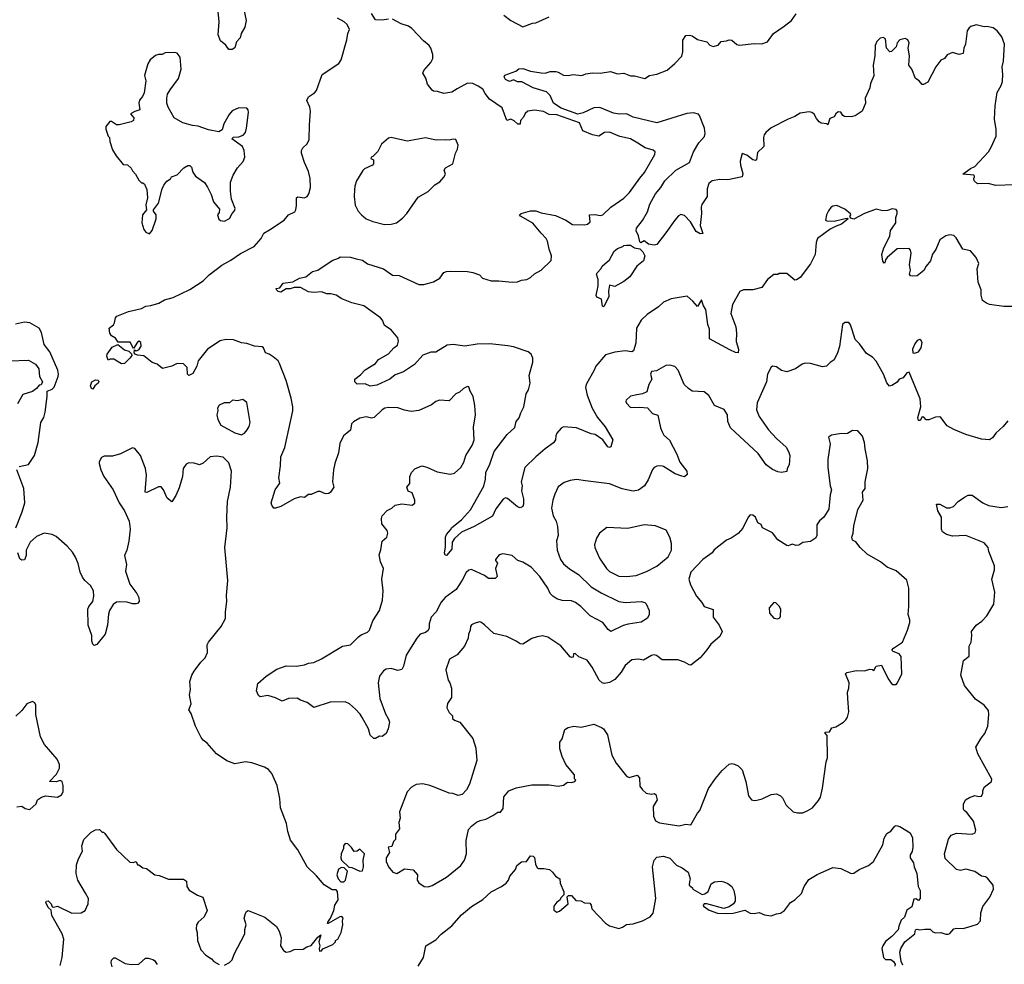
# Model space of a CAD drawing. Extents: x 1954678 to 2060275, y 904822 to 1016299.
# Tile 71 of 256: x 1984848 to 1992339, y 937024 to 944211. Entities that reach past the tile are written whole.
import ezdxf

# ---------------------------------------------------------------- set-up
doc = ezdxf.new("R2010")
doc.units = 0

msp = doc.modelspace()

# ---------------------------------------------------------------- linework, layer by layer
at = {"layer": '0CON20XD'}
for points in [[(1986550.5, 944300.5), (1986570, 944205), (1986560, 944155), (1986533.3, 944105), (1986525, 944072.5), (1986496.4, 944043.6), (1986485, 943997.5), (1986465, 943983.8), (1986440, 943985), (1986415.9, 944015.9), (1986375, 944050), (1986358, 944095), (1986365.6, 944194.4), (1986353.3, 944325)], [(1987655, 944215.6), (1987605, 944206.7), (1987555, 944210), (1987525, 944257.3)], [(1988530, 944245), (1988583.3, 944205), (1988675, 944156.7), (1988750, 944185), (1988775, 944188), (1988875, 944232.9)], [(1992205, 944158.8), (1992185, 944156.2), (1992125, 944171.2), (1992085, 944158.8), (1992071.7, 944148.3), (1992056, 944125), (1992044.2, 944025), (1992030, 943995), (1992025, 943952.5), (1991995, 943946.7), (1991945, 943960), (1991905, 943942.5), (1991883.8, 943916.2), (1991855, 943903.3), (1991817.9, 943852.1), (1991757.5, 943735), (1991725, 943717.5), (1991715, 943717.5), (1991690, 943745), (1991662.7, 943762.7), (1991634.2, 943835), (1991613.3, 943865), (1991618.8, 943935), (1991608.6, 943995), (1991614, 944035), (1991605, 944056.7), (1991585, 944066.7), (1991545, 944058.8), (1991523.3, 944035), (1991516.4, 944003.6), (1991480.7, 943969.3), (1991467, 943967), (1991442, 943995), (1991434.2, 944065), (1991416.5, 944076.5), (1991395, 944071.1), (1991369.5, 944045), (1991356.7, 944015), (1991354.3, 943935), (1991341.1, 943865), (1991345.9, 943784.1), (1991321.4, 943725), (1991315, 943692.5), (1991280, 943615), (1991283.3, 943575), (1991256.7, 943515), (1991205, 943480), (1991173, 943473), (1991123.6, 943473.6), (1991110.7, 943480.7), (1991095, 943507.5), (1991075, 943508.8), (1991056.2, 943495), (1991045, 943472.5), (1991011.7, 943458.3), (1990995, 943410), (1990987.5, 943417.5), (1990945, 943424.2), (1990931.2, 943435), (1990909.1, 943459.1), (1990891.7, 943491.7), (1990875, 943506), (1990855, 943510), (1990785, 943500), (1990746.4, 943473.6), (1990695, 943454.6), (1990565, 943389.2), (1990525, 943353.8), (1990512, 943335), (1990508, 943315), (1990508.8, 943245), (1990460, 943200), (1990453.3, 943145), (1990445, 943140), (1990425, 943145.8), (1990381.2, 943181.2), (1990345, 943192.5), (1990329.2, 943135), (1990330.8, 943105), (1990349.5, 943039.5), (1990344, 943016), (1990235, 942992), (1990175, 942996), (1990115, 942985.8), (1990092, 942965), (1990078.6, 942925), (1990078, 942865), (1990038, 942805), (1990031.4, 942785), (1990034.2, 942735.8), (1990025.8, 942645), (1990045.9, 942584.1), (1990025, 942581.4), (1989995, 942600.6), (1989951.9, 942671.9), (1989905, 942720), (1989877.9, 942727.9), (1989861.1, 942718.9), (1989831.5, 942685), (1989765, 942588.1), (1989695, 942501.2), (1989675, 942494.7), (1989632.9, 942502.9), (1989598, 942528), (1989573.8, 942513.8), (1989565, 942520), (1989556.7, 942566.7), (1989537.5, 942605), (1989540, 942625), (1989585, 942683.3), (1989625, 942750), (1989642.4, 942807.6), (1989684.2, 942885), (1989725.8, 942935), (1989755.8, 942985), (1989840.6, 943065), (1989945, 943125.6), (1989974.7, 943205), (1990013.8, 943275), (1990057.8, 943322.2), (1990062.2, 943345), (1990058.5, 943385), (1990020.7, 943480.7), (1990011.1, 943491.1), (1989975, 943501.8), (1989923.8, 943496.2), (1989695, 943425.7), (1989515, 943470), (1989465, 943495.6), (1989412.1, 943492.1), (1989365, 943499.5), (1989262.5, 943542.5), (1989215, 943540), (1989135, 943503), (1989095, 943492.8), (1988968, 943538), (1988908.9, 943575), (1988884.6, 943634.6), (1988855, 943662), (1988755, 943691.9), (1988667, 943737), (1988635, 943738.8), (1988605, 943752.5), (1988575, 943740), (1988545, 943756.7), (1988534, 943775), (1988540, 943790), (1988621.7, 943818.3), (1988645, 943837.5), (1988675, 943840), (1988735, 943818.8), (1988815, 943805.7), (1988845, 943804.3), (1988885, 943816.7), (1988925.7, 943815.7), (1988945, 943812), (1988985, 943790), (1989022.5, 943787.5), (1989055, 943793.3), (1989125, 943786.7), (1989155, 943798.8), (1989205, 943806), (1989265, 943804), (1989343.6, 943816.4), (1989395, 943800), (1989445, 943803.3), (1989493.9, 943783.9), (1989525, 943783.8), (1989605, 943763.8), (1989640, 943785), (1989695, 943796.2), (1989775, 943826.7), (1989831.4, 943878.6), (1989885.9, 943934.1), (1989894.2, 943965.8), (1989894.2, 944055), (1989915, 944090), (1989945, 944093.8), (1989965, 944088), (1990005, 944061.2), (1990075, 944041.2), (1990097.9, 944017.9), (1990125, 944007.1), (1990162.3, 944017.7), (1990185, 944046.2), (1990225, 944050), (1990245, 944058), (1990265, 944056), (1990303.1, 944023.1), (1990325, 944016.2), (1990435, 944029.6), (1990495, 944026.5), (1990537.3, 944042.7), (1990583.2, 944106.7), (1990665, 944160.5), (1990718.6, 944205), (1990754.5, 944255)], [(1988123.9, 940753.9), (1988155, 940760), (1988203.3, 940805), (1988226.2, 940845), (1988242, 940895), (1988292.5, 940975), (1988305.6, 941015), (1988301.7, 941111.7), (1988316, 941205), (1988310.8, 941275), (1988296.7, 941345), (1988274.1, 941384.1), (1988265, 941417.5), (1988255, 941420), (1988223.3, 941405), (1988192.9, 941377.1), (1988167, 941363), (1988115, 941312), (1988042.7, 941317.3), (1988015, 941306.2), (1987979.7, 941280.3), (1987885, 941238), (1987825, 941230), (1987775, 941238.8), (1987725, 941258.6), (1987655, 941260.6), (1987625, 941254.3), (1987605, 941242.5), (1987545, 941184), (1987525, 941180), (1987485, 941188.8), (1987435, 941178), (1987387.9, 941152.1), (1987372.9, 941135), (1987365, 941087.5), (1987335.6, 941064.4), (1987310.8, 941045), (1987283, 940987), (1987274.2, 940915), (1987244.6, 940835.4), (1987234.3, 940785), (1987228.8, 940695), (1987237.5, 940655), (1987212.5, 940615), (1987200, 940605), (1987175, 940603.8), (1987135, 940621.2), (1987115, 940620), (1987065, 940598.8), (1987045, 940598.8), (1987015, 940576.2), (1986985, 940580), (1986935, 940564.3), (1986835, 940508), (1986795, 940493.8), (1986782.5, 940495), (1986766.4, 940516.4), (1986762, 940535), (1986791.4, 940635), (1986825.8, 940685), (1986820, 940725), (1986832.3, 940817.7), (1986834.2, 940885), (1986865.6, 940955), (1986925.6, 941235), (1986926.7, 941265), (1986912.1, 941332.1), (1986874.2, 941465), (1986825.6, 941595.6), (1986814.2, 941614.2), (1986775.8, 941645.8), (1986745, 941666.7), (1986717, 941677), (1986703.8, 941713.8), (1986691.7, 941721.7), (1986635, 941727.5), (1986575, 941746.9), (1986535, 941751.4), (1986475, 941775.5), (1986415, 941776.7), (1986372.4, 941767.6), (1986276, 941705), (1986205.8, 941615), (1986195.8, 941575), (1986165, 941520), (1986135, 941503.3), (1986124.2, 941514.2), (1986122, 941565), (1986095, 941592), (1986045, 941596.2), (1986005, 941574), (1985935, 941556.7), (1985895, 941590), (1985855, 941603.3), (1985792.7, 941652.7), (1985745, 941658.8), (1985727, 941667), (1985720, 941675), (1985721.7, 941698.3), (1985735, 941692.5), (1985755, 941700), (1985772.4, 941727.6), (1985770.6, 941755), (1985757.5, 941765), (1985743.3, 941756.7), (1985715, 941710), (1985688.3, 941758.3), (1985598.3, 941758.3), (1985576.6, 941786.6), (1985546.1, 941806.1), (1985534, 941825), (1985528.8, 941865), (1985560.5, 941889.5), (1985570, 941905), (1985576.4, 941943.6), (1985587.5, 941955), (1985675, 941989.5), (1985775, 942012.9), (1985807.8, 942032.2), (1985845, 942035.6), (1985906.7, 942053.3), (1985950.2, 942079.8), (1986015, 942097.1), (1986141.1, 942158.9), (1986245, 942223.8), (1986289.1, 942270.9), (1986386.8, 942343.2), (1986455, 942380), (1986528, 942432), (1986631.2, 942485), (1986683.8, 942545), (1986705, 942586.7), (1986749.2, 942610.8), (1986860, 942685), (1986893.2, 942726.8), (1986941.7, 942748.3), (1986950, 942765), (1986953.6, 942796.4), (1986953.6, 942856.4), (1986965, 942862.5), (1987015, 942856.7), (1987035, 942866.7), (1987048, 942885), (1987060, 942935), (1987057.3, 943002.7), (1987045.7, 943055.7), (1987014.2, 943124.2), (1986991.2, 943195), (1986992, 943215), (1987001.2, 943235), (1987035, 943267.5), (1987050.7, 943299.3), (1987051.7, 943411.7), (1987060.6, 943515), (1987054.2, 943545), (1987031.2, 943595), (1987046.2, 943625), (1987091.2, 943655), (1987105, 943673.3), (1987148, 943795), (1987275, 943878.1), (1987294.4, 943905), (1987336.7, 944056.7), (1987343.8, 944105), (1987356.2, 944135), (1987340, 944175), (1987317.5, 944195), (1987265, 944222)], [(1991485.6, 942624.4), (1991512.5, 942665), (1991514.1, 942705.9), (1991523.9, 942736.1), (1991523.8, 942755), (1991515.6, 942765.6), (1991485, 942771.4), (1991450.3, 942759.7), (1991415, 942756), (1991365, 942770), (1991275, 942737.5), (1991195, 942694), (1991170.7, 942700.7), (1991162.5, 942712.5), (1991170, 942725), (1991167.5, 942735), (1991125, 942770), (1991065, 942796.7), (1991035, 942793.3), (1991018.3, 942781.7), (1991002.3, 942757.7), (1990986.7, 942725), (1990977.5, 942685), (1990989.3, 942679.3), (1991045, 942677.5), (1991127, 942697), (1991145, 942700), (1991150, 942695), (1991101.2, 942655), (1991059.1, 942640.9), (1991013.6, 942616.4), (1990918.8, 942545), (1990906.4, 942516.4), (1990900, 942425), (1990865.4, 942354.6), (1990785, 942250), (1990758.3, 942231.7), (1990745, 942230), (1990685, 942280), (1990625, 942280), (1990615, 942272.5), (1990585, 942272.5), (1990536.7, 942233.3), (1990495, 942173.3), (1990425, 942156), (1990355, 942156.2), (1990326.4, 942143.6), (1990270, 942045), (1990258.1, 941975), (1990296.9, 941875), (1990301.9, 941825), (1990298.8, 941761.2), (1990315.8, 941705), (1990313.3, 941676.7), (1990295, 941679.2), (1990250.2, 941700.2), (1990095, 941783.3), (1990096.5, 941856.5), (1990082.3, 941892.3), (1990068.6, 942005), (1990050, 942035), (1990035, 942080), (1990005, 942027.5), (1989968.9, 942068.9), (1989925, 942106.2), (1989805, 942087.5), (1989745, 942062), (1989708, 942025), (1989622.4, 941967.6), (1989575, 941924), (1989540.8, 941865), (1989535, 941750), (1989517.4, 941692.6), (1989505, 941684.3), (1989455, 941691.5), (1989375, 941681.1), (1989305, 941661.9), (1989230.8, 941575), (1989219.5, 941545), (1989156.9, 941435), (1989153.4, 941413.4), (1989164.5, 941355), (1989204.4, 941255), (1989243.1, 941185), (1989303.2, 941113.2), (1989360, 941015), (1989345, 940960), (1989335, 940955.8), (1989321.4, 940961.4), (1989283.8, 941013.8), (1989225.5, 941055.5), (1989195, 941060.6), (1989085, 941105.6), (1988986.1, 941113.9), (1988966.8, 941103.2), (1988934.2, 941065), (1988925.8, 941045), (1988924.3, 941015), (1988909.8, 940990.2), (1988844.5, 940945.5), (1988773.8, 940886.2), (1988691.4, 940805), (1988664.2, 940695), (1988670.8, 940665), (1988666, 940625), (1988681.4, 940565), (1988682, 940525), (1988675, 940506.7), (1988655, 940497.5), (1988635, 940503.8), (1988558.3, 940568.3), (1988545, 940572), (1988525, 940563.8), (1988471.1, 940488.9), (1988445, 940434), (1988305, 940354.5), (1988208.8, 940311.2), (1988155.7, 940264.3), (1988138.8, 940235), (1988135, 940182.5), (1988095, 940133.3), (1988085, 940137.5), (1988078.8, 940155), (1988087, 940197), (1988087.1, 940275), (1988094.4, 940295), (1988125, 940328.8), (1988135, 940346.2), (1988208.8, 940405), (1988278.5, 940481.5), (1988378.9, 940661.1), (1988392.3, 940715), (1988395.4, 940765), (1988425, 940828.8), (1988457.1, 940925), (1988556.5, 941055), (1988615, 941108), (1988626.3, 941153.7), (1988648.8, 941181.2), (1988660.2, 941219.8), (1988683.5, 941265), (1988700.9, 941365), (1988719.4, 941395), (1988731.9, 941445), (1988722.9, 941505), (1988752.5, 941605), (1988752.5, 941635), (1988738, 941665), (1988716.7, 941685), (1988605, 941721.8), (1988561.7, 941728.3), (1988424.6, 941745.4), (1988328.1, 941741.9), (1988235, 941727.5), (1988145, 941738.9), (1988100, 941735), (1988015, 941682), (1987975, 941681.4), (1987915, 941658.5), (1987852.4, 941587.6), (1987769.1, 941530.9), (1987705, 941509.4), (1987663.2, 941476.8), (1987565, 941431.4), (1987515, 941423.1), (1987475, 941440), (1987415, 941436.7), (1987397.5, 941455), (1987397.5, 941475), (1987441.7, 941508.3), (1987475, 941546.2), (1987555, 941594), (1987578.8, 941625), (1987655, 941668.6), (1987693.1, 941715), (1987721.1, 941735), (1987730, 941765), (1987725, 941791.2), (1987675, 941851.9), (1987623.1, 941885), (1987607.3, 941925), (1987592.2, 941942.2), (1987465, 942033.2), (1987375, 942055.6), (1987297.6, 942087.6), (1987255, 942114.3), (1987215, 942124.2), (1987184.5, 942124.5), (1987145, 942140), (1987085, 942135.8), (1987045, 942140.6), (1986985, 942172.5), (1986935, 942174.2), (1986905, 942164.2), (1986876.2, 942163.8), (1986835, 942137.5), (1986815, 942142.5), (1986802.5, 942155), (1986800, 942165), (1986828.3, 942171.7), (1986852.5, 942205), (1986925, 942217.1), (1986975.9, 942244.1), (1987025, 942254.2), (1987075, 942294), (1987115, 942304), (1987225, 942378.8), (1987273.6, 942396.4), (1987285, 942407.5), (1987365, 942402.9), (1987408, 942392), (1987455, 942382), (1987494.6, 942354.6), (1987615.9, 942315.9), (1987685, 942268), (1987735, 942265.8), (1987885, 942197.1), (1987923, 942197), (1987995, 942217.1), (1988043.8, 942245), (1988075, 942286.7), (1988094.4, 942295.6), (1988125, 942298.6), (1988255, 942296), (1988295, 942288), (1988345, 942270), (1988370, 942245), (1988434.2, 942224.2), (1988494.2, 942224.2), (1988595, 942212.9), (1988635, 942216.2), (1988665, 942228.8), (1988705, 942234), (1988735, 942248.8), (1988765, 942276.2), (1988815.5, 942304.5), (1988891.7, 942378.3), (1988894.2, 942415), (1988876.1, 942463.9), (1988864.2, 942525), (1988854, 942545), (1988816.4, 942586.4), (1988753.1, 942663.1), (1988657.5, 942715), (1988650, 942725), (1988664.2, 942735.8), (1988735, 942755.6), (1988775, 942755.6), (1988815, 942740.5), (1988925, 942720), (1989003.3, 942685), (1989052.9, 942652.9), (1989145, 942650), (1989167.5, 942655), (1989188.3, 942671.7), (1989182.5, 942725), (1989225, 942729.4), (1989265, 942721.2), (1989285, 942726.8), (1989345.5, 942785), (1989445, 942852.9), (1989486.7, 942895), (1989565, 943005.8), (1989602.2, 943047.8), (1989681.2, 943185), (1989682.5, 943205), (1989668.3, 943218.3), (1989605.5, 943235.5), (1989551.8, 943271.8), (1989495.4, 943305.4), (1989415, 943321.8), (1989335, 943355.4), (1989297.9, 943352.1), (1989255, 943325.6), (1989205.6, 943334.4), (1989132, 943365), (1989106.6, 943426.6), (1988935, 943486.2), (1988875, 943490.8), (1988832.2, 943512.2), (1988765, 943522.2), (1988713.8, 943515), (1988692.4, 943497.6), (1988681.5, 943468.5), (1988658.8, 943445), (1988655, 943416.7), (1988637.5, 943415), (1988610.6, 943440.6), (1988585, 943453.8), (1988554.1, 943444.1), (1988519.5, 943539.5), (1988422.5, 943605), (1988388.3, 943648.3), (1988371.2, 943681.2), (1988335, 943705.6), (1988295, 943725.6), (1988255, 943728.5), (1988176.4, 943683.6), (1988135, 943660), (1988075, 943649.5), (1988025.6, 943665.6), (1987995, 943667.8), (1987985, 943675.4), (1987950.2, 943720.2), (1987937.5, 943765), (1987915.3, 943805), (1987922.2, 943825), (1987975.6, 943885), (1987991.9, 943915), (1987991.5, 943945), (1987976.2, 943995), (1987962.2, 944015), (1987920.1, 944050.1), (1987830.4, 944145), (1987805, 944162), (1987749.9, 944179.9), (1987685, 944213.6)], [(1992415, 942953.9), (1992275, 942950), (1992215, 942964.3), (1992135, 942962.2), (1992110, 942985), (1992107.5, 943002.5), (1992113.3, 943015), (1992108.3, 943028.3), (1992022.5, 943035), (1992081.2, 943078.8), (1992115.3, 943094.7), (1992217.5, 943205), (1992239.8, 943240.2), (1992278.1, 943325), (1992277.8, 943375), (1992263.5, 943455), (1992268.1, 943555), (1992284.3, 943655.7), (1992315, 943710), (1992325, 943740), (1992328.6, 943795), (1992323, 943853), (1992332.2, 943895), (1992339.2, 944025), (1992319.7, 944079.7), (1992285, 944126.2), (1992255, 944148), (1992205, 944158.8)], [(1985835, 942582.5), (1985855, 942607.5), (1985887.1, 942695), (1985887.1, 942725), (1985866.2, 942755), (1985866.7, 942765), (1985904, 942815), (1985932, 942925), (1985945, 942952.5), (1985967, 942983), (1985995, 943000), (1986003.6, 943016.4), (1986045, 943030), (1986097, 943083), (1986128.3, 943101.7), (1986141.7, 943101.7), (1986155, 943090), (1986165, 943050), (1986185, 943020), (1986253, 942973), (1986276.1, 942936.1), (1986305, 942880), (1986323.3, 942825), (1986368.8, 942768.8), (1986366.7, 942745), (1986353.3, 942725), (1986363.6, 942693.6), (1986375, 942682.5), (1986405, 942677.5), (1986445, 942697.5), (1986463.9, 942736.1), (1986482.7, 942757.3), (1986487.5, 942775), (1986459.2, 942845), (1986451.4, 942905), (1986451.9, 942975), (1986472.2, 943027.8), (1986505, 943083.3), (1986548.3, 943131.7), (1986562, 943165), (1986555.7, 943215), (1986542.2, 943245), (1986462.5, 943305), (1986475, 943316.7), (1986515, 943320), (1986548.8, 943331.2), (1986565, 943352.5), (1986574.4, 943385.6), (1986588.8, 943505), (1986586.7, 943525), (1986575, 943536.7), (1986515, 943540), (1986465, 943516.7), (1986441.7, 943488.3), (1986401.7, 943418.3), (1986388.3, 943371.7), (1986363.6, 943356.4), (1986285, 943372.9), (1986205, 943400.6), (1986162.5, 943405), (1986090, 943425), (1986022.5, 943465), (1985976.7, 943545), (1985966.7, 943575), (1985966.2, 943615), (1985973.3, 943645), (1985991.7, 943678.3), (1986055.6, 943764.4), (1986075.9, 943834.1), (1986070, 943925), (1986046.4, 943956.4), (1986025, 943962.5), (1985955, 943957.5), (1985933, 943947), (1985905, 943946.7), (1985881.7, 943938.3), (1985840, 943905), (1985823.8, 943875), (1985797.5, 943785), (1985807.5, 943745), (1985793.8, 943655), (1985782.3, 943627.7), (1985760.5, 943599.5), (1985753.8, 943575), (1985762.5, 943525), (1985723.3, 943513.3), (1985690, 943495), (1985716.7, 943465), (1985712.5, 943445), (1985695, 943433.3), (1985605, 943410), (1985585, 943410), (1985547, 943437), (1985533, 943437), (1985503, 943397), (1985503, 943377), (1985520, 943325), (1985530, 943315), (1985532.5, 943285), (1985555, 943220), (1985582.5, 943175), (1985635, 943110), (1985667, 943107), (1985695, 943080), (1985705, 943060), (1985730, 943035), (1985755, 942990), (1985775, 942970), (1985785, 942970), (1985798.3, 942958.3), (1985815, 942920), (1985821.2, 942855), (1985808.3, 942801.7), (1985813.8, 942765), (1985782, 942725), (1985776, 942665), (1985791.2, 942615), (1985807.5, 942595), (1985835, 942582.5)], [(1987622.3, 942652.3), (1987675, 942654), (1987715, 942666), (1987759.3, 942700.7), (1987793.4, 942736.6), (1987880.5, 942859.5), (1987955, 942903.3), (1988007.5, 942955), (1988045, 942977.5), (1988075, 943012.5), (1988086.7, 943035), (1988077.5, 943065), (1988087.5, 943085), (1988143.3, 943115), (1988163.3, 943195), (1988180, 943225), (1988183.3, 943255), (1988165, 943300), (1988145, 943302.5), (1988115, 943293.3), (1988085, 943297.5), (1988016.4, 943293.6), (1987935, 943311.2), (1987795, 943286.2), (1987675, 943313.8), (1987655, 943310), (1987601.2, 943265), (1987572.3, 943207.7), (1987535, 943170), (1987522.5, 943165), (1987520, 943155), (1987540, 943145), (1987540, 943115), (1987533.3, 943105), (1987470, 943075), (1987457.5, 943062.5), (1987411.4, 942985), (1987398.1, 942945), (1987395.7, 942915.7), (1987393.1, 942865), (1987400.3, 942800.3), (1987424, 942755), (1987448.8, 942725), (1987484.5, 942694.5), (1987535, 942674.2), (1987622.3, 942652.3)], [(1992395, 942028.1), (1992335, 942029.3), (1992225, 942044.2), (1992203.6, 942053.6), (1992173.9, 942075), (1992163.3, 942115), (1992163.4, 942155), (1992140.4, 942215), (1992132.5, 942315), (1992143.8, 942355), (1992125, 942402.5), (1992081.2, 942451.2), (1992024.3, 942464.3), (1991972.3, 942552.3), (1991955, 942570), (1991925, 942573.8), (1991895, 942566), (1991848.8, 942535), (1991818.3, 942461.7), (1991792.3, 942427.7), (1991778, 942375), (1991744.5, 942335.5), (1991727.5, 942302.5), (1991675, 942262.5), (1991640.5, 942260.5), (1991625, 942263.3), (1991616.7, 942275), (1991624.2, 942305), (1991618.6, 942345), (1991630, 942435), (1991625, 942457.5), (1991615, 942470), (1991525, 942467.5), (1991448.7, 942401.3), (1991436.2, 942385), (1991430, 942360), (1991425, 942357.5), (1991415, 942372.5), (1991407.1, 942425), (1991422.5, 942475), (1991466.9, 942565), (1991473.4, 942606.6), (1991485.6, 942624.4)], [(1989285, 942026.7), (1989282.4, 942032.4), (1989274.3, 942085), (1989239.1, 942099.1), (1989233.6, 942113.6), (1989248.2, 942185), (1989248.8, 942235), (1989237.5, 942275), (1989242.5, 942285), (1989272.5, 942317.5), (1989280, 942335), (1989335.6, 942384.4), (1989370, 942450), (1989395, 942470), (1989435.7, 942484.3), (1989445, 942493.3), (1989463.9, 942496.1), (1989495, 942494.4), (1989525, 942474.4), (1989565, 942467.1), (1989590, 942445), (1989604.2, 942415), (1989594, 942375), (1989544.1, 942335.9), (1989490, 942255), (1989445, 942220), (1989375, 942180), (1989335, 942190), (1989328, 942145), (1989330.6, 942105), (1989295, 942030), (1989285, 942026.7)], [(1984845, 940812.5), (1984915, 940827.5), (1984945, 940872.5), (1984960, 940895), (1984988.6, 940995), (1985007.5, 941145), (1985031.2, 941185), (1985040.8, 941225), (1985058, 941345), (1985057.5, 941385), (1985095, 941400.8), (1985111.2, 941415), (1985141.4, 941495), (1985144, 941515), (1985137.5, 941545), (1985076.2, 941685), (1985035, 941740), (1985015, 941830), (1984996.7, 941865), (1984924.1, 941904.1), (1984885, 941908.6), (1984815, 941894.2)], [(1992365, 941160), (1992330, 941115), (1992274.1, 941065.9), (1992249.5, 941030.5), (1992225, 941014), (1992165, 941020), (1992045.9, 941055.9), (1991955, 941093.8), (1991905, 941121.2), (1991856.2, 941185), (1991848.1, 941188.1), (1991815, 941185.6), (1991765, 941166), (1991745, 941167.5), (1991726.4, 941186.4), (1991715, 941190), (1991698.8, 941161.2), (1991685, 941162.5), (1991682, 941185), (1991704.3, 941265), (1991698.1, 941325), (1991615, 941530), (1991597, 941523), (1991570, 941485), (1991540, 941475), (1991525, 941452.5), (1991483.3, 941426.7), (1991465, 941422.5), (1991445, 941447.5), (1991420, 941515), (1991363, 941613), (1991335, 941643.8), (1991290.3, 941670.3), (1991236.7, 941745), (1991205, 941777.5), (1991181.2, 941851.2), (1991169.5, 941889.5), (1991155, 941907.5), (1991125, 941907.5), (1991107, 941893), (1991084.2, 941725), (1991070.8, 941675), (1991045, 941623.3), (1991015, 941603.8), (1990985, 941573.8), (1990955, 941568.8), (1990865, 941594), (1990825, 941598), (1990800.3, 941589.7), (1990750, 941555), (1990685, 941532.5), (1990645, 941540.8), (1990605, 941568.8), (1990576.4, 941573.6), (1990563.9, 941566.1), (1990537.1, 941515), (1990530.4, 941455), (1990458.2, 941295), (1990452.6, 941242.6), (1990475, 941192.5), (1990545, 941089.2), (1990605, 941024.3), (1990678, 940958), (1990698, 940925), (1990707.1, 940895), (1990704.2, 940855), (1990702.5, 940825), (1990687.5, 940795), (1990685, 940773.3), (1990643.6, 940766.4), (1990615, 940770), (1990575, 940787.5), (1990527.1, 940825), (1990465, 940909.4), (1990256.4, 941105), (1990235.5, 941155), (1990234, 941205), (1990206.3, 941246.3), (1990135, 941276.7), (1990091.1, 941351.1), (1990055, 941380), (1989965, 941383.8), (1989935, 941404), (1989904, 941435), (1989858.8, 941545), (1989831.7, 941571.7), (1989795, 941581.9), (1989765, 941579.4), (1989691.7, 941538.3), (1989654, 941535), (1989647.1, 941515), (1989657.5, 941475), (1989634.5, 941435.5), (1989619.7, 941380.3), (1989587, 941363), (1989542.3, 941357.7), (1989495, 941347.5), (1989461.2, 941315), (1989458.8, 941305), (1989465, 941292.5), (1989495, 941260), (1989565, 941263.3), (1989625, 941256.7), (1989662.5, 941215), (1989703, 941203), (1989724, 941105), (1989735.8, 941075), (1989749.7, 941049.7), (1989792.1, 941012.1), (1989846.2, 940906.2), (1989869.4, 940845), (1989923.3, 940775), (1989925, 940750), (1989906.4, 940733.6), (1989885, 940736.7), (1989835, 940754.5), (1989745, 940810.5), (1989725, 940817.3), (1989695, 940813.3), (1989675.5, 940804.5), (1989661.4, 940788.6), (1989628.9, 940711.1), (1989600.6, 940665), (1989555, 940632.5), (1989515, 940623.5), (1989431.2, 940641.2), (1989335, 940680.6), (1989152.4, 940702.4), (1989085, 940711.4), (1989035, 940706), (1988990.9, 940689.1), (1988945, 940656.2), (1988919.1, 940600.9), (1988902.9, 940555), (1988892.9, 940495), (1988907.8, 940435), (1988928.9, 940395), (1988940, 940355), (1988944.4, 940285.6), (1988932.2, 940245), (1988936.4, 940175), (1988962.1, 940105), (1988985, 940070.5), (1989032.1, 940032.1), (1989100.5, 939990.5), (1989196.9, 939896.9), (1989271.3, 939851.3), (1989405, 939784.4), (1989455, 939776.7), (1989575, 939783.8), (1989605, 939776.2), (1989615, 939767.5), (1989636.2, 939715), (1989636.7, 939685), (1989625, 939657.5), (1989575, 939627.1), (1989477.2, 939612.8), (1989438.9, 939601.1), (1989345, 939556.7), (1989325, 939572), (1989283.5, 939623.5), (1989186.9, 939675), (1989116, 939746), (1989076.7, 939776.7), (1989045, 939789.1), (1988975, 939791.4), (1988935, 939805.6), (1988902.9, 939825), (1988884.5, 939845), (1988865.2, 939885.2), (1988805, 939975.6), (1988738, 940045), (1988675, 940083.3), (1988637.5, 940095), (1988595, 940133.8), (1988523.3, 940146.7), (1988495, 940140), (1988467.5, 940105), (1988467.5, 940095), (1988482.5, 940075), (1988467.5, 940035), (1988481.2, 939975), (1988465, 939958), (1988415, 939958.6), (1988385, 939981.1), (1988285, 940028.6), (1988265, 940022.9), (1988244.3, 940005), (1988214.5, 939945.5), (1988168, 939875), (1988085.6, 939815), (1988055, 939780), (1988015.7, 939705), (1987978.9, 939665), (1987964.4, 939615), (1987964.4, 939585), (1987955, 939564), (1987935, 939548.6), (1987895, 939535.7), (1987868.5, 939505), (1987787.3, 939375), (1987768.8, 939291.2), (1987755, 939267.5), (1987725, 939258.8), (1987675, 939274.2), (1987635, 939270), (1987615, 939256), (1987585.7, 939215), (1987575.8, 939165.8), (1987587.1, 939045), (1987630.5, 938930.5), (1987655, 938890), (1987662.5, 938865), (1987652.5, 938815), (1987635, 938780), (1987605, 938757.5), (1987585, 938760), (1987555, 938742.5), (1987541.7, 938741.7), (1987515, 938767.5), (1987500.8, 938815), (1987452.7, 938902.7), (1987437.9, 938927.9), (1987402.5, 938965), (1987356.7, 939006.7), (1987325, 939020.8), (1987211.1, 939018.9), (1987085, 938978.8), (1987035, 939016.7), (1986984.1, 939034.1), (1986959.3, 939049.3), (1986894.1, 939045.9), (1986845, 939026.7), (1986795, 939051.2), (1986735, 939068), (1986678.3, 939058.3), (1986665, 939070), (1986650, 939105), (1986660.7, 939159.3), (1986722.7, 939217.3), (1986805, 939268.8), (1986874.1, 939295.9), (1986955, 939291.9), (1987015, 939302.9), (1987045, 939315.6), (1987085, 939320), (1987145, 939348.6), (1987305, 939445.4), (1987365, 939455.6), (1987425, 939514.3), (1987445, 939531.8), (1987495, 939551.1), (1987510, 939565), (1987535, 939636.7), (1987584.2, 939715), (1987607.5, 939795), (1987612.9, 939865), (1987603.8, 939955), (1987615.4, 940035), (1987591.9, 940085), (1987581.7, 940138.3), (1987596.1, 940176.1), (1987605, 940242.5), (1987640, 940275), (1987648.8, 940305), (1987643.3, 940325), (1987603.8, 940375), (1987600, 940415), (1987606.7, 940435), (1987643.6, 940476.4), (1987680, 940495), (1987705, 940517.5), (1987755, 940527.5), (1987835, 940516.7), (1987855, 940532.5), (1987853.3, 940555), (1987835, 940610), (1987803.3, 940623.3), (1987792.5, 940655), (1987817, 940683), (1987816.7, 940735), (1987828, 940765), (1987855, 940794.2), (1987906.2, 940816.2), (1987945, 940806.7), (1988025, 940771.2), (1988123.9, 940753.9)], [(1991655, 941672.5), (1991686.7, 941683.3), (1991706.2, 941713.8), (1991713.8, 941755), (1991703.6, 941773.6), (1991695, 941776.7), (1991675, 941768.8), (1991658, 941745), (1991641.2, 941705), (1991643.3, 941675), (1991655, 941672.5)], [(1985622.4, 941592.4), (1985565, 941627.5), (1985535, 941627.5), (1985520, 941620), (1985511.7, 941651.7), (1985514, 941665), (1985551.2, 941718.8), (1985595, 941740), (1985645, 941700), (1985678.3, 941688.3), (1985698.3, 941668.3), (1985700, 941655), (1985686.7, 941635), (1985645, 941594.3), (1985622.4, 941592.4)], [(1984770, 941615), (1984915, 941620), (1984969.3, 941589.3), (1984992.5, 941555), (1984997.5, 941495), (1985022.5, 941455), (1985011.7, 941431.7), (1984995, 941430), (1984976.4, 941403.6), (1984945, 941382.5), (1984870.7, 941359.3), (1984831.7, 941288.3)], [(1985405, 941400), (1985393.9, 941403.9), (1985387.5, 941425), (1985397.5, 941455), (1985425, 941470), (1985445, 941467.5), (1985451.2, 941455), (1985446, 941445), (1985420, 941425), (1985405, 941400)], [(1986535, 941053.3), (1986557.5, 941065), (1986578.8, 941091.2), (1986593.8, 941115), (1986602, 941145), (1986575, 941297.5), (1986545, 941320), (1986505, 941311.2), (1986467, 941317), (1986445, 941296.7), (1986403.6, 941296.4), (1986365, 941277.5), (1986353.3, 941255), (1986356.2, 941235), (1986347.5, 941205), (1986355, 941170), (1986377.5, 941125), (1986485, 941067.5), (1986535, 941053.3)], [(1987955, 937614), (1987985.7, 937624.3), (1988095, 937686), (1988204.3, 937775.7), (1988232, 937815), (1988246, 937865), (1988245.8, 937965), (1988261.7, 938048.3), (1988284.3, 938075.7), (1988322.5, 938105), (1988351.2, 938118.8), (1988395, 938128.8), (1988447.5, 938155), (1988485, 938182.5), (1988505, 938182.5), (1988525, 938210), (1988531.2, 938298.8), (1988570, 938345), (1988624.4, 938365.6), (1988745, 938390), (1988875, 938388.8), (1988945, 938380), (1988985, 938387.1), (1989015, 938408.6), (1989045, 938406), (1989072.5, 938415), (1989080, 938425), (1989070, 938435), (1989070, 938465), (1989003.8, 938545), (1988974.1, 938604.1), (1988956.4, 938663.6), (1988957.5, 938715), (1988975, 938740), (1988995, 938810), (1989020, 938825), (1989065, 938835.8), (1989120.7, 938829.3), (1989215, 938850), (1989275, 938826.7), (1989290, 938815), (1989318.8, 938768.8), (1989354, 938615), (1989386.7, 938555), (1989463.3, 938455), (1989485.8, 938445.8), (1989545, 938463.3), (1989562.3, 938442.3), (1989565, 938380), (1989585, 938352.5), (1989615, 938326.7), (1989655, 938317.5), (1989675, 938322.5), (1989687.5, 938315), (1989698, 938275), (1989668, 938225), (1989670.5, 938150.5), (1989686.1, 938116.1), (1989715, 938100), (1989865, 938077.5), (1989915, 938090), (1989955, 938086.2), (1990004, 938175), (1990022, 938195), (1990088.8, 938361.2), (1990141.7, 938438.3), (1990192.3, 938497.7), (1990245, 938547.5), (1990265, 938552.5), (1990285, 938546.7), (1990315, 938533.3), (1990343.6, 938503.6), (1990372, 938415), (1990393.8, 938305), (1990416.4, 938276.4), (1990435, 938270), (1990455, 938273.3), (1990495.9, 938284.1), (1990565, 938316.7), (1990605, 938320), (1990635, 938306.7), (1990651.7, 938291.7), (1990680, 938235), (1990732.5, 938185), (1990766.1, 938176.1), (1990805, 938176.2), (1990845, 938193.8), (1990878.8, 938215), (1990925, 938270), (1990939.2, 938295), (1990956.6, 938363.4), (1990984.3, 938565), (1990994.2, 938595), (1990990, 938765), (1990972.5, 938785), (1990975, 938790), (1991008.3, 938791.7), (1991027, 938823), (1991058.3, 938831.7), (1991115, 938866.7), (1991133.3, 938885), (1991145.9, 938904.1), (1991156.7, 938945), (1991147.5, 939045), (1991146.2, 939095), (1991156.2, 939125), (1991157.5, 939165), (1991130, 939235), (1991140, 939245), (1991215, 939258.8), (1991275, 939256.7), (1991315, 939270), (1991337, 939267), (1991345, 939260), (1991365, 939292.5), (1991405, 939300), (1991456.2, 939195), (1991485, 939152.5), (1991515, 939153.3), (1991527.5, 939165), (1991558.8, 939235), (1991553.3, 939365), (1991540, 939385), (1991494, 939404), (1991482.5, 939415), (1991495, 939430), (1991563.8, 939475), (1991603.3, 939565), (1991620, 939625), (1991620, 939645), (1991606.7, 939685), (1991613.3, 939745), (1991612.5, 939885), (1991597, 939947), (1991515, 940017.5), (1991446.4, 940046.4), (1991397.3, 940087.3), (1991295, 940143.8), (1991243.3, 940195), (1991209.3, 940239.3), (1991185, 940250), (1991180, 940275), (1991190, 940305), (1991195, 940360), (1991225.6, 940485), (1991265.7, 940555), (1991261.2, 940615), (1991280, 940645), (1991280, 940695), (1991300.8, 940795), (1991299.2, 940855), (1991279.2, 940945), (1991275.8, 940995), (1991261.2, 941041.2), (1991225, 941083.3), (1991183.9, 941086.1), (1991145, 941063.3), (1991085, 941061.2), (1991025, 941050), (1991002.5, 941035), (1991013.3, 940985), (1990996.2, 940865), (1990996.2, 940805), (1991014, 940665), (1991023.8, 940635), (1991014.2, 940595), (1991005, 940487.5), (1990966.2, 940425), (1990933, 940397), (1990912.3, 940367.7), (1990913.8, 940285), (1990903.3, 940265), (1990865, 940240), (1990806.1, 940233.9), (1990776.4, 940213.6), (1990755, 940211.2), (1990725, 940220), (1990707, 940213), (1990695, 940207.5), (1990685, 940211.2), (1990615, 940252.9), (1990575, 940306.7), (1990500, 940345), (1990489.3, 940369.3), (1990462.5, 940382.5), (1990445, 940426.2), (1990425, 940440), (1990405, 940442.5), (1990390, 940425), (1990348.3, 940341.7), (1990315, 940301.2), (1990260, 940265), (1990225, 940252), (1990131.8, 940178.2), (1990115, 940154.4), (1990045, 940104.3), (1989955, 940008.1), (1989938, 939955), (1989950.3, 939910.3), (1989996, 939825), (1990037.2, 939777.2), (1990055, 939746.2), (1990124.1, 939724.1), (1990124.6, 939665), (1990170, 939605), (1990191.4, 939555), (1990175, 939519.2), (1990105, 939460), (1990076.2, 939416.2), (1990025.3, 939354.7), (1989955, 939300.8), (1989941.2, 939301.2), (1989905, 939322.5), (1989855, 939340), (1989735, 939340), (1989692.9, 939372.9), (1989675, 939378.6), (1989655, 939373.1), (1989595, 939338), (1989555.7, 939345.7), (1989505, 939339.2), (1989455, 939296.7), (1989425, 939246.7), (1989375, 939190), (1989335, 939168.8), (1989295, 939161.2), (1989280, 939165), (1989257, 939187), (1989204.2, 939285), (1989165, 939338), (1989103, 939363), (1989075, 939387.5), (1989062.5, 939385), (1989058.3, 939361.7), (1989045, 939357.5), (1989035, 939363.3), (1988965, 939446.7), (1988865, 939513.8), (1988825, 939523.8), (1988784.3, 939515.7), (1988745, 939502), (1988675, 939459.2), (1988655, 939461.4), (1988625, 939482), (1988555, 939517.1), (1988455, 939542), (1988385, 939606.7), (1988355, 939626.2), (1988345, 939628.8), (1988305, 939618), (1988284.3, 939605.7), (1988278.8, 939595), (1988276.2, 939565), (1988262, 939535), (1988258.8, 939505), (1988232, 939445), (1988175, 939378), (1988116.7, 939345), (1988088.8, 939265), (1988108, 939185), (1988121.2, 939165), (1988133.3, 939125), (1988132.5, 939055), (1988103, 939007), (1988097.5, 938975), (1988115, 938940), (1988140, 938915), (1988140, 938895), (1988155, 938882.5), (1988196.4, 938866.4), (1988295, 938742.5), (1988317.7, 938667.7), (1988325.8, 938575), (1988271.2, 938395), (1988248.3, 938351.7), (1988213.6, 938316.4), (1988185, 938308.8), (1988144, 938324), (1988115, 938325.8), (1988008.2, 938368.2), (1987967.5, 938385), (1987915.8, 938395.8), (1987865, 938391.2), (1987827.7, 938372.3), (1987796.2, 938335), (1987738, 938185), (1987743.8, 938135), (1987733.6, 938103.6), (1987736.4, 938053.6), (1987707.5, 938015), (1987707, 937973), (1987693, 937957), (1987680, 937920), (1987652.5, 937915), (1987662.5, 937875), (1987637, 937833), (1987636.7, 937805), (1987653.3, 937765), (1987687.5, 937725), (1987716.2, 937713.8), (1987775, 937750), (1987842, 937742), (1987873.9, 937703.9), (1987872.5, 937665), (1987883.3, 937645), (1987925, 937616.7), (1987955, 937614)], [(1986405, 937017.5), (1986445, 937036.7), (1986465, 937056.7), (1986479.7, 937100.3), (1986562, 937255), (1986561.2, 937288.8), (1986571.2, 937325), (1986556.7, 937375), (1986565, 937410), (1986572.5, 937425), (1986585, 937432.5), (1986712.7, 937382.7), (1986801.7, 937311.7), (1986821.2, 937275), (1986836.2, 937225), (1986832.5, 937165), (1986855, 937130), (1986875, 937117.5), (1986905, 937122.5), (1986935, 937137.5), (1987005, 937140), (1987032.3, 937157.7), (1987065, 937166.7), (1987115, 937230), (1987138.3, 937248.3), (1987124, 937196), (1987132, 937165), (1987126.2, 937145), (1987130, 937125), (1987143.3, 937126.7), (1987155, 937142.5), (1987230, 937175), (1987250, 937195), (1987250, 937205), (1987267.5, 937215), (1987293.3, 937265), (1987306.7, 937325), (1987303.3, 937355), (1987308.8, 937375), (1987297.5, 937387.5), (1987282.5, 937385), (1987195, 937333.3), (1987190, 937335), (1987193.3, 937345), (1987212, 937375), (1987237.3, 937432.7), (1987246.7, 937475), (1987270, 937515), (1987267, 937577), (1987255, 937590), (1987225, 937590), (1987165, 937627.5), (1987107, 937697), (1987035, 937766.2), (1986964.2, 937895), (1986907.9, 937967.9), (1986887.1, 938035), (1986876.7, 938095), (1986832.2, 938215), (1986826.5, 938285), (1986806.4, 938385), (1986766.3, 938476.3), (1986741.2, 938505), (1986710, 938525), (1986615, 938558), (1986565, 938563.8), (1986485, 938548.8), (1986425, 938572), (1986345, 938624), (1986275, 938706), (1986245, 938728), (1986229.1, 938749.1), (1986184.2, 938835), (1986151.7, 938931.7), (1986135, 938960), (1986152, 939005), (1986139.2, 939075), (1986146.9, 939115), (1986142.2, 939175), (1986156.9, 939225), (1986174.6, 939255.4), (1986225, 939322), (1986258.6, 939355), (1986276, 939395), (1986274, 939454), (1986284.2, 939475), (1986381.8, 939595), (1986414.2, 939655), (1986413.1, 939705), (1986423.1, 939785), (1986420.3, 939829.7), (1986432.2, 939945), (1986408.5, 940195), (1986425.6, 940345), (1986423.9, 940426.1), (1986428.9, 940545), (1986452.5, 940655), (1986460, 940775), (1986438.3, 940838.3), (1986395, 940882.5), (1986345, 940891.2), (1986296.1, 940883.9), (1986245, 940836.7), (1986216.1, 940823.9), (1986175, 940836.2), (1986135, 940840), (1986115, 940830), (1986090.8, 940795), (1986085.5, 940734.5), (1986061.4, 940648.6), (1986035, 940590), (1986005, 940542.5), (1985969.7, 940569.7), (1985942, 940635), (1985925, 940656.2), (1985905, 940656.2), (1985815, 940613.3), (1985802.5, 940615), (1985812, 940745), (1985806, 940795), (1985766.7, 940895), (1985725, 940947.5), (1985705, 940952.5), (1985615, 940906.7), (1985555, 940891.2), (1985525, 940891.2), (1985490.7, 940889.3), (1985470.7, 940879.3), (1985453, 940847), (1985453.3, 940835), (1985466.2, 940785), (1985489.2, 940735), (1985559.2, 940635), (1985604.2, 940535), (1985645, 940473.3), (1985680.8, 940395), (1985689.2, 940335), (1985677.3, 940242.7), (1985663.8, 940175), (1985646, 940135), (1985660, 940065), (1985653.1, 940015), (1985686, 939915), (1985738.8, 939845), (1985753.3, 939815), (1985757.5, 939785), (1985745, 939770), (1985735, 939767.5), (1985707, 939767), (1985665, 939780), (1985605, 939781.2), (1985585, 939778.8), (1985558.8, 939761.2), (1985531.2, 939715), (1985523, 939687), (1985515.8, 939605), (1985498.6, 939535), (1985435, 939456.7), (1985415, 939450), (1985405, 939460), (1985396.7, 939485), (1985396.4, 939526.4), (1985368, 939605), (1985366.2, 939725), (1985373.8, 939745), (1985403.8, 939785), (1985412, 939825), (1985408.8, 939865), (1985386.8, 939906.8), (1985343.8, 939945), (1985325, 939970), (1985307.6, 940007.6), (1985293, 940073), (1985271.5, 940121.5), (1985248.8, 940158.8), (1985209.4, 940205), (1985125, 940280), (1985095, 940293.8), (1985035, 940303.3), (1984975, 940280), (1984926.7, 940235), (1984896.7, 940175), (1984896.1, 940133.9), (1984885, 940102.5), (1984865, 940097.5), (1984850, 940110), (1984833.6, 940153.6)], [(1984819.2, 940345), (1984866.1, 940466.1), (1984886, 940535), (1984878.8, 940645), (1984826.7, 940785)], [(1991566.2, 937016.2), (1991553.3, 937045), (1991543.8, 937115), (1991551.2, 937145), (1991581.2, 937195), (1991657.5, 937255), (1991663.8, 937285), (1991675, 937291.2), (1991695, 937286.7), (1991735, 937292.5), (1991775, 937290), (1991795, 937270), (1991815, 937262.5), (1991855, 937266.7), (1991895, 937252.5), (1991913, 937253), (1991925, 937257.5), (1991955, 937293.3), (1991975, 937298.8), (1992025, 937297.5), (1992087, 937313), (1992135, 937330), (1992156.7, 937355), (1992161.4, 937415), (1992175, 937462.5), (1992229.2, 937535), (1992255.7, 937595), (1992254, 937625), (1992210.3, 937680.3), (1992195, 937690), (1992164.3, 937694.3), (1992115, 937730), (1992045, 937746.7), (1992005, 937737.5), (1991976.4, 937746.4), (1991889.5, 937829.5), (1991884.2, 937865), (1991913.8, 937975), (1991935, 938007.5), (1991975, 938021.2), (1992095, 938013.3), (1992116.7, 938025), (1992123.3, 938045), (1992105, 938112.5), (1992055, 938180), (1992032.5, 938195), (1992027.5, 938205), (1992028.3, 938241.7), (1992043.6, 938276.4), (1992075, 938292.5), (1992115, 938307.5), (1992145, 938300), (1992165, 938303.3), (1992176.7, 938325), (1992176.2, 938345), (1992185, 938372.5), (1992242.5, 938415), (1992243, 938433), (1992138, 938625), (1992123.3, 938675), (1992162.5, 938745), (1992190.7, 938779.3), (1992214, 938835), (1992220.8, 938925), (1992217.5, 938955), (1992186.7, 938995), (1992120.3, 939040.3), (1992035.9, 939145.9), (1992008.8, 939225), (1992028.8, 939335), (1992071.2, 939368.8), (1992072.5, 939445), (1992085.8, 939475), (1992092, 939525), (1992088.8, 939555), (1992125.5, 939604.5), (1992168, 939635), (1992206, 939675), (1992258.8, 939765), (1992265.7, 939855), (1992243.6, 939955), (1992264.4, 940025), (1992264.2, 940055), (1992221.1, 940165), (1992215, 940195.8), (1992185, 940230.9), (1992045, 940286.8), (1991945, 940282.3), (1991898.8, 940295), (1991867.5, 940315), (1991860.8, 940335), (1991860, 940425), (1991833.3, 940475), (1991822.5, 940525), (1991847.5, 940525), (1991898, 940498), (1991925, 940497.8), (1991952.2, 940507.8), (1991986.7, 940545), (1992035, 940578.8), (1992065, 940593.3), (1992093.6, 940593.6), (1992174.3, 940534.3), (1992217.5, 940515), (1992315, 940499.2), (1992365, 940506.2)], [(1989465, 939974.3), (1989537.9, 939982.1), (1989616.8, 940013.2), (1989695, 940053.8), (1989782.5, 940125), (1989806.1, 940173.9), (1989806.2, 940225), (1989793.8, 940275), (1989765.9, 940325.9), (1989685, 940360), (1989598.3, 940368.3), (1989475, 940340), (1989315, 940347.5), (1989260, 940305), (1989236.7, 940265), (1989221.2, 940215), (1989223.8, 940195), (1989258.8, 940115), (1989312, 940035), (1989335, 940012.5), (1989405, 939977.5), (1989465, 939974.3)], [(1990615, 939652.5), (1990630, 939660), (1990636.4, 939673.6), (1990637.5, 939725), (1990625, 939750), (1990600, 939775), (1990585, 939777.5), (1990550, 939735), (1990552.5, 939695), (1990585, 939657.5), (1990615, 939652.5)], [(1984825, 938222.5), (1984863, 938227), (1984889.7, 938209.7), (1984925, 938201.2), (1984973.3, 938245), (1984983.3, 938275), (1985015, 938296.7), (1985045, 938306.7), (1985135, 938296.2), (1985165, 938313.3), (1985178.8, 938335), (1985178.8, 938385), (1985170, 938415), (1985155, 938421.2), (1985125, 938412.2), (1985073.8, 938413.8), (1985128.5, 938471.5), (1985150.6, 938515), (1985150.8, 938545), (1985132.5, 938585), (1985037, 938697), (1985005, 938753.8), (1984970, 938925), (1984971.1, 938995), (1984963.2, 939013.2), (1984945, 939024), (1984903.3, 939005), (1984863.3, 938955), (1984817.3, 938912.7)], [(1985155.6, 937015), (1985170.5, 937075), (1985183.5, 937215), (1985171.9, 937255), (1985092.2, 937395), (1985086.7, 937436.7), (1985063.3, 937455), (1985046.7, 937495), (1985052.5, 937505), (1985065, 937506.2), (1985086.7, 937485), (1985095, 937460), (1985105, 937457.5), (1985135, 937466.2), (1985245, 937413.3), (1985315, 937414.3), (1985345, 937434), (1985370, 937485), (1985371.1, 937525), (1985349.4, 937565), (1985290.5, 937665), (1985277.8, 937715), (1985280.3, 937779.7), (1985294.2, 937825.8), (1985326.7, 937885), (1985320, 937925), (1985335, 937972.5), (1985391.7, 938028.3), (1985425, 938047.5), (1985455, 938050), (1985475, 938030), (1985485, 938030), (1985495, 938020), (1985585, 937897.5), (1985685, 937800), (1985711.7, 937798.3), (1985735, 937806.7), (1985745, 937780), (1985755, 937780), (1985785, 937757.5), (1985813.6, 937753.6), (1985875, 937703.8), (1985909.3, 937699.3), (1985980.7, 937670.7), (1986095, 937672.5), (1986117, 937657), (1986120, 937615), (1986138.3, 937588.3), (1986200.5, 937550.5), (1986240, 937535), (1986273.9, 937433.9), (1986251.2, 937385), (1986205, 937343.3), (1986193.8, 937325), (1986191.2, 937295), (1986198.8, 937265), (1986201.2, 937205), (1986226.7, 937135), (1986265, 937092.5), (1986307.5, 937065), (1986324, 937044), (1986365, 937023.3)], [(1987879.2, 937010.8), (1987921.2, 937075), (1987936.7, 937165), (1988015, 937211.2), (1988055, 937253.3), (1988135, 937316.7), (1988210.3, 937399.7), (1988285.7, 937464.3), (1988372.4, 937517.6), (1988435, 937574.3), (1988513.3, 937615), (1988549.3, 937640.7), (1988565.6, 937664.4), (1988576.2, 937695), (1988621.2, 937745), (1988631.2, 937775), (1988665, 937803.3), (1988703.6, 937806.4), (1988735, 937850), (1988755, 937846.7), (1988765, 937837.5), (1988771.2, 937785), (1988785, 937758.8), (1988795, 937752), (1988835, 937754), (1988877.5, 937745), (1988902.5, 937725), (1988923.3, 937695), (1988957.5, 937675), (1988960.7, 937640.7), (1988987.5, 937575), (1988987, 937553), (1988967, 937533), (1988955, 937510), (1988933.6, 937496.4), (1988912.5, 937465), (1988912.5, 937435), (1988935, 937420), (1988955, 937427.5), (1989020, 937485), (1989013, 937537), (1989023, 937547), (1989045, 937546.7), (1989078.3, 937508.3), (1989116.4, 937506.4), (1989145, 937492.5), (1989185, 937490), (1989196.7, 937475), (1989200, 937445), (1989305, 937336.7), (1989335, 937316.2), (1989405, 937296.7), (1989433.9, 937306.1), (1989465, 937326.2), (1989515, 937332.5), (1989585.5, 937354.5), (1989645.5, 937384.5), (1989667.4, 937412.6), (1989688.5, 937525), (1989662, 937765), (1989674, 937815), (1989695, 937839.2), (1989745, 937847.1), (1989795, 937831.4), (1989845, 937777.1), (1989887.8, 937757.8), (1989933.8, 937725), (1989948, 937675), (1989943.9, 937653.9), (1989942.5, 937625), (1989966.4, 937606.4), (1989970, 937595), (1990040, 937555), (1990060.3, 937559.7), (1990085, 937578.8), (1990108.8, 937635), (1990135, 937651.2), (1990185, 937656), (1990205, 937651.2), (1990235, 937638.8), (1990266, 937615), (1990282, 937585), (1990292, 937535), (1990290, 937505), (1990278.8, 937485), (1990245, 937460), (1990205, 937447.8), (1990075, 937484.6), (1990055.4, 937484.6), (1990047.5, 937475), (1990050, 937465), (1990093.3, 937435), (1990155.8, 937414.2), (1990225, 937411.5), (1990276.4, 937413.6), (1990365, 937436), (1990405, 937414), (1990435, 937410), (1990475, 937417.5), (1990515, 937401.2), (1990565, 937392), (1990605, 937408.8), (1990635, 937413.8), (1990665.7, 937434.3), (1990713.3, 937495), (1990745, 937513.8), (1990795, 937562.5), (1990816.7, 937615), (1990850.7, 937669.3), (1990915, 937706.7), (1991035, 937761.2), (1991094.1, 937754.1), (1991175, 937716), (1991195, 937718), (1991235, 937744.2), (1991305, 937775.8), (1991343, 937807), (1991415, 937932.5), (1991425, 937982.5), (1991445, 938020), (1991475, 938038), (1991505.9, 938074.1), (1991515, 938078.8), (1991543, 938073), (1991623.9, 938023.9), (1991640, 937985), (1991643.3, 937915), (1991637, 937883), (1991623, 937857), (1991622.5, 937835), (1991647.5, 937795), (1991652.5, 937765), (1991673.3, 937715), (1991682.5, 937615), (1991697.5, 937585), (1991697.5, 937525), (1991685, 937510), (1991665, 937522.5), (1991650.7, 937519.3), (1991635, 937460), (1991597.5, 937435), (1991578.3, 937381.7), (1991555, 937360), (1991536.7, 937315), (1991532.5, 937285), (1991483.3, 937235), (1991435, 937196.7), (1991413.8, 937165), (1991406.2, 937145), (1991420, 937075), (1991435, 937061.2), (1991475, 937060), (1991496, 937046)], [(1987435, 937731.4), (1987455, 937734), (1987463.8, 937765), (1987461.2, 937815), (1987470, 937865), (1987435, 937900), (1987416.2, 937883.8), (1987391.7, 937881.7), (1987373, 937913), (1987345, 937940), (1987325, 937942.5), (1987312.5, 937925), (1987312.5, 937905), (1987292.5, 937865), (1987290, 937835), (1987296.4, 937816.4), (1987353, 937763), (1987375, 937760), (1987435, 937731.4)], [(1987291.7, 937651.7), (1987315, 937652.5), (1987327.5, 937665), (1987341.7, 937731.7), (1987317, 937757), (1987295, 937760), (1987273, 937747), (1987260, 937705), (1987270, 937675), (1987291.7, 937651.7)], [(1985551.5, 937005), (1985543.3, 937035), (1985547.5, 937055), (1985565, 937073.8), (1985575, 937074), (1985651.3, 937031.3), (1985695, 937022.2), (1985755, 937024.2), (1985805, 937069.4), (1985825, 937071.4), (1985861.7, 937061.7), (1985873.9, 937053.9), (1985895, 937023.3)], [(1991496, 937046), (1991507.5, 937025), (1991505, 937010)]]:
    msp.add_lwpolyline(points, dxfattribs=at)

doc.saveas('drawing.dxf')
